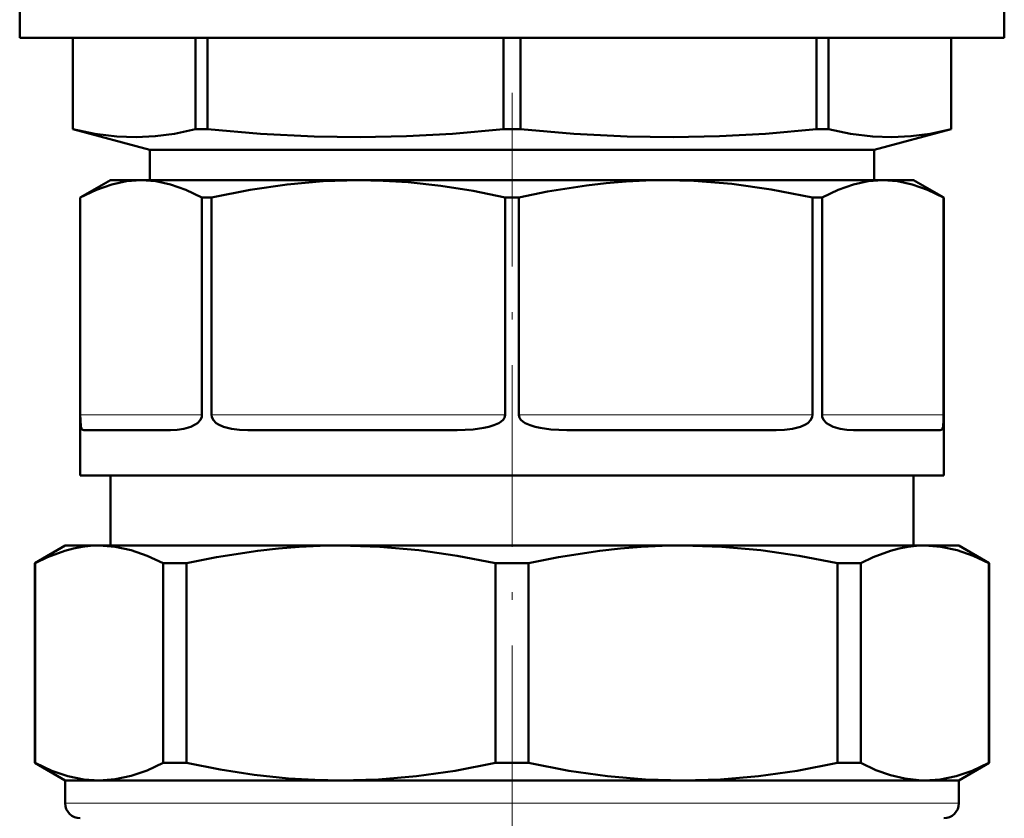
# Model space of a CAD drawing. Extents: x -1358 to 1757, y -1516 to 612.
# Tile 20 of 82: x 264 to 329, y -949 to -896. Entities that reach past the tile are written whole.
import ezdxf

# ---------------------------------------------------------------- set-up
doc = ezdxf.new("R2010")
doc.units = 0
doc.linetypes.add('DASHDOT', pattern=[18.5, 12, -3, 0.5, -3])

msp = doc.modelspace()

# ---------------------------------------------------------------- linework, layer by layer
at = {"color": 7, "lineweight": 50}
for p, q in [((264.291, -893.898), (264.291, -897.012)), ((329.291, -893.898), (329.291, -897.012)), ((264.291, -897.012), (296.791, -897.012)), ((267.791, -897.012), (267.791, -903.032)), ((267.796, -897.012), (267.796, -903.032)), ((275.896, -897.012), (275.896, -903.032)), ((276.681, -897.012), (276.681, -903.032)), ((296.236, -897.012), (296.236, -903.032)), ((296.791, -897.012), (329.291, -897.012)), ((297.346, -897.012), (297.346, -903.032)), ((316.901, -897.012), (316.901, -903.032)), ((317.686, -897.012), (317.686, -903.032)), ((325.786, -897.012), (325.786, -903.032)), ((325.791, -897.012), (325.791, -903.032)), ((267.791, -903.032), (267.796, -903.032)), ((272.889, -904.398), (267.791, -903.032)), ((275.896, -903.032), (276.681, -903.032)), ((296.236, -903.032), (296.791, -903.032)), ((296.791, -903.032), (297.346, -903.032)), ((316.901, -903.032), (317.686, -903.032)), ((320.692, -904.398), (325.791, -903.032)), ((325.786, -903.032), (325.791, -903.032)), ((272.889, -904.398), (296.791, -904.398)), ((272.889, -904.398), (272.889, -906.398)), ((296.791, -904.398), (320.692, -904.398)), ((320.692, -904.398), (320.692, -906.398)), ((270.291, -906.398), (268.291, -907.553)), ((272.308, -906.398), (270.291, -906.398)), ((286.65, -906.398), (272.308, -906.398)), ((296.791, -906.398), (286.65, -906.398)), ((306.932, -906.398), (296.791, -906.398)), ((321.274, -906.398), (306.932, -906.398)), ((323.291, -906.398), (321.274, -906.398)), ((323.291, -906.398), (325.291, -907.553)), ((268.294, -907.553), (268.291, -907.553)), ((268.291, -925.898), (268.291, -907.553)), ((268.294, -921.898), (268.294, -907.553)), ((276.96, -907.553), (276.322, -907.553)), ((276.322, -921.898), (276.322, -907.553)), ((276.96, -921.898), (276.96, -907.553)), ((296.791, -907.553), (296.34, -907.553)), ((296.34, -921.898), (296.34, -907.553)), ((297.242, -907.553), (296.791, -907.553)), ((297.242, -921.898), (297.242, -907.553)), ((317.26, -907.553), (316.622, -907.553)), ((316.622, -921.898), (316.622, -907.553)), ((317.26, -921.898), (317.26, -907.553)), ((325.291, -907.553), (325.287, -907.553)), ((325.287, -921.898), (325.287, -907.553)), ((325.291, -925.898), (325.291, -907.553)), ((268.521, -922.898), (274.248, -922.898)), ((279.353, -922.898), (293.181, -922.898)), ((300.401, -922.898), (314.228, -922.898)), ((319.334, -922.898), (325.061, -922.898)), ((316.622, -925.898), (268.291, -925.898)), ((270.291, -925.898), (270.291, -930.523)), ((325.287, -925.898), (316.622, -925.898)), ((323.291, -925.898), (323.291, -930.523)), ((325.291, -925.898), (325.287, -925.898)), ((267.291, -930.523), (265.291, -931.678)), ((267.291, -930.523), (269.536, -930.523)), ((269.536, -930.523), (275.931, -930.523)), ((275.931, -930.523), (285.502, -930.523)), ((285.502, -930.523), (308.08, -930.523)), ((308.08, -930.523), (324.045, -930.523)), ((324.045, -930.523), (326.291, -930.523)), ((326.291, -930.523), (328.291, -931.678)), ((265.291, -931.678), (265.31, -931.678)), ((265.291, -931.678), (265.291, -944.868)), ((265.31, -931.678), (265.31, -944.868)), ((273.763, -931.678), (274.517, -931.678)), ((273.763, -931.678), (273.763, -944.868)), ((274.517, -931.678), (275.297, -931.678)), ((275.297, -931.678), (275.297, -944.868)), ((295.706, -931.678), (295.706, -944.868)), ((295.706, -931.678), (297.875, -931.678)), ((297.875, -931.678), (297.875, -944.868)), ((318.285, -931.678), (318.285, -944.868)), ((318.285, -931.678), (319.818, -931.678)), ((319.818, -931.678), (319.818, -944.868)), ((328.272, -931.678), (328.272, -944.868)), ((328.272, -931.678), (328.291, -931.678)), ((328.291, -931.678), (328.291, -944.868)), ((265.291, -944.868), (265.31, -944.868)), ((267.291, -946.023), (265.291, -944.868)), ((273.763, -944.868), (274.517, -944.868)), ((274.517, -944.868), (275.297, -944.868)), ((295.706, -944.868), (297.875, -944.868)), ((318.285, -944.868), (319.818, -944.868)), ((326.291, -946.023), (328.291, -944.868)), ((328.272, -944.868), (328.291, -944.868)), ((267.291, -946.023), (269.536, -946.023)), ((267.291, -946.023), (267.291, -947.523)), ((269.536, -946.023), (275.931, -946.023)), ((275.931, -946.023), (285.502, -946.023)), ((285.502, -946.023), (308.08, -946.023)), ((308.08, -946.023), (324.045, -946.023)), ((324.045, -946.023), (326.291, -946.023)), ((326.291, -946.023), (326.291, -947.523))]:
    msp.add_line(p, q, dxfattribs=at)
at = {"color": 7, "linetype": 'DASHDOT', "lineweight": 18}
msp.add_line((296.791, -967.605), (296.791, -900.629), dxfattribs=at)
at = {"color": 7, "lineweight": 18}
for p, q in [((268.294, -921.898), (276.322, -921.898)), ((276.96, -921.898), (296.34, -921.898)), ((297.242, -921.898), (316.622, -921.898)), ((317.26, -921.898), (325.287, -921.898)), ((267.291, -947.523), (275.931, -947.523)), ((275.931, -947.523), (326.291, -947.523))]:
    msp.add_line(p, q, dxfattribs=at)
at = {"color": 7, "lineweight": 50}
for points in [[(267.796, -903.032), (269.253, -903.344), (270.713, -903.525), (271.976, -903.567), (273.238, -903.503), (274.5, -903.333), (275.896, -903.032)], [(276.681, -903.032), (280.197, -903.344), (283.722, -903.525), (286.771, -903.567), (289.819, -903.503), (292.864, -903.333), (296.236, -903.032)], [(297.346, -903.032), (300.862, -903.344), (304.387, -903.525), (307.436, -903.567), (310.484, -903.503), (313.529, -903.333), (316.901, -903.032)], [(317.686, -903.032), (319.142, -903.344), (320.602, -903.525), (321.865, -903.567), (323.128, -903.503), (324.389, -903.333), (325.786, -903.032)], [(272.308, -906.398), (271.343, -906.467), (270.363, -906.677), (269.352, -907.035), (268.294, -907.553)], [(276.322, -907.553), (275.264, -907.035), (274.253, -906.677), (273.273, -906.467), (272.308, -906.398)], [(286.65, -906.398), (284.316, -906.468), (281.947, -906.678), (279.507, -907.036), (276.96, -907.553)], [(296.34, -907.553), (294.219, -907.113), (292.082, -906.77), (289.934, -906.535), (288.293, -906.433), (286.65, -906.398)], [(306.932, -906.398), (305.626, -906.42), (304.321, -906.485), (303.016, -906.593), (301.715, -906.742), (299.128, -907.157), (297.242, -907.553)], [(316.622, -907.553), (313.905, -907.007), (311.31, -906.641), (308.788, -906.442), (306.932, -906.398)], [(321.274, -906.398), (320.309, -906.467), (319.329, -906.677), (318.318, -907.035), (317.26, -907.553)], [(325.287, -907.553), (324.23, -907.035), (323.219, -906.677), (322.239, -906.467), (321.274, -906.398)], [(268.521, -922.898), (268.459, -922.888), (268.406, -922.853), (268.364, -922.788), (268.332, -922.681), (268.297, -922.226), (268.294, -921.898)], [(274.248, -922.898), (274.685, -922.879), (275.132, -922.814), (275.585, -922.682), (275.884, -922.533), (276.026, -922.432), (276.219, -922.222), (276.307, -922.023), (276.322, -921.898)], [(279.353, -922.898), (278.804, -922.88), (278.265, -922.814), (277.746, -922.68), (277.419, -922.531), (277.265, -922.429), (277.062, -922.216), (276.973, -922.015), (276.96, -921.898)], [(293.181, -922.898), (294.227, -922.854), (294.921, -922.758), (295.263, -922.681), (295.597, -922.575), (295.917, -922.429), (296.066, -922.333), (296.2, -922.214), (296.292, -922.083), (296.34, -921.898)], [(300.401, -922.898), (299.355, -922.854), (298.661, -922.758), (298.319, -922.681), (297.985, -922.575), (297.665, -922.429), (297.516, -922.333), (297.382, -922.214), (297.289, -922.083), (297.242, -921.898)], [(314.228, -922.898), (314.778, -922.88), (315.317, -922.814), (315.836, -922.68), (316.163, -922.531), (316.316, -922.429), (316.52, -922.216), (316.608, -922.015), (316.622, -921.898)], [(319.334, -922.898), (318.897, -922.879), (318.45, -922.814), (317.997, -922.682), (317.698, -922.533), (317.556, -922.432), (317.363, -922.222), (317.275, -922.023), (317.26, -921.898)], [(325.061, -922.898), (325.123, -922.888), (325.176, -922.853), (325.218, -922.788), (325.25, -922.681), (325.285, -922.226), (325.287, -921.898)], [(269.536, -930.523), (268.976, -930.544), (268.417, -930.607), (267.838, -930.715), (267.262, -930.865), (266.134, -931.28), (265.31, -931.678)], [(273.763, -931.678), (272.716, -931.186), (271.661, -930.822), (270.601, -930.599), (269.536, -930.523)], [(285.502, -930.523), (284.124, -930.545), (282.749, -930.61), (281.378, -930.717), (280.01, -930.865), (277.287, -931.28), (275.297, -931.678)], [(295.706, -931.678), (293.177, -931.186), (290.631, -930.822), (288.071, -930.599), (285.502, -930.523)], [(308.08, -930.523), (306.702, -930.545), (305.328, -930.61), (303.956, -930.717), (302.589, -930.865), (299.865, -931.28), (297.875, -931.678)], [(318.285, -931.678), (315.756, -931.186), (313.209, -930.822), (310.649, -930.599), (308.08, -930.523)], [(324.045, -930.523), (323.485, -930.544), (322.925, -930.607), (322.347, -930.715), (321.771, -930.865), (320.643, -931.28), (319.818, -931.678)], [(328.272, -931.678), (327.225, -931.186), (326.17, -930.822), (325.109, -930.599), (324.045, -930.523)], [(265.31, -944.868), (266.416, -945.384), (267.479, -945.743), (268.515, -945.953), (269.536, -946.023)], [(269.536, -946.023), (270.601, -945.948), (271.661, -945.724), (272.716, -945.361), (273.763, -944.868)], [(275.297, -944.868), (277.527, -945.309), (279.771, -945.651), (282.028, -945.885), (283.764, -945.988), (285.502, -946.023)], [(285.502, -946.023), (287.973, -945.953), (290.476, -945.742), (293.042, -945.383), (295.706, -944.868)], [(297.875, -944.868), (300.539, -945.383), (303.106, -945.742), (305.609, -945.953), (308.08, -946.023)], [(308.08, -946.023), (310.551, -945.953), (313.054, -945.742), (315.621, -945.383), (318.285, -944.868)], [(319.818, -944.868), (320.817, -945.34), (321.779, -945.683), (322.716, -945.905), (323.639, -946.012), (324.045, -946.023)], [(324.045, -946.023), (325.067, -945.953), (326.102, -945.743), (327.166, -945.384), (328.272, -944.868)]]:
    msp.add_lwpolyline(points, dxfattribs=at)
for centre, start, end in [((268.291, -947.523), 180.00001, 270), ((325.291, -947.523), 270, 0)]:
    msp.add_arc(centre, 1, start, end, dxfattribs=at)

doc.saveas('drawing.dxf')
